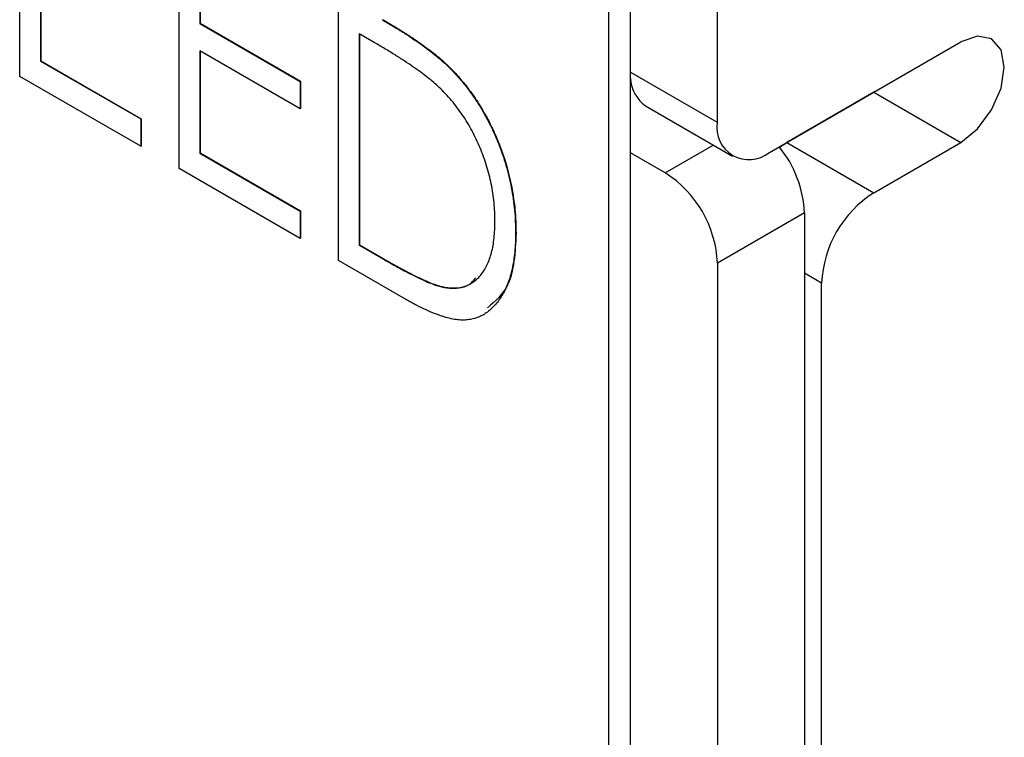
# Model space of a CAD drawing. Header units: millimetres. Extents: x 0 to 420, y 0 to 297.
# Tile 23 of 43: x 343.95 to 347.95, y 211.23 to 214.14. Entities that reach past the tile are written whole.
import ezdxf

# ---------------------------------------------------------------- set-up
doc = ezdxf.new("R2010")
doc.units = ezdxf.units.MM

msp = doc.modelspace()

# ---------------------------------------------------------------- linework, layer by layer
at = {"color": 7, "linetype": 'Continuous', "lineweight": 25}
for p, q in [((346.4284, 191.5588), (346.4284, 239.898)), ((346.34, 191.5078), (346.34, 230.3547)), ((346.7806, 217.3194), (346.7806, 213.7266)), ((343.947, 213.9131), (343.947, 214.9933)), ((344.5946, 213.5393), (344.5946, 214.6195)), ((344.6786, 214.4602), (344.6786, 214.1279)), ((344.6803, 214.4592), (344.6803, 214.1289)), ((344.031, 214.3909), (344.031, 213.9755)), ((344.0327, 214.3899), (344.0327, 213.9765)), ((345.2422, 213.1654), (345.2422, 214.2456)), ((344.6786, 214.1279), (344.6803, 214.1289)), ((344.6786, 214.1279), (345.0863, 213.8925)), ((344.6803, 214.1289), (345.0881, 213.8935)), ((345.3867, 214.0514), (345.3262, 214.0864)), ((345.3262, 214.0864), (345.3262, 213.2277)), ((345.3279, 214.0853), (345.3279, 213.2288)), ((345.0863, 213.7817), (344.6786, 214.0171)), ((344.6786, 214.0171), (344.6786, 213.6016)), ((346.9927, 213.6041), (347.7705, 214.0532)), ((344.6803, 214.016), (344.6803, 213.6026)), ((344.031, 213.9755), (344.0327, 213.9765)), ((344.031, 213.9755), (344.4387, 213.7401)), ((344.0327, 213.9765), (344.4405, 213.7411)), ((345.6976, 213.9438), (345.6993, 213.9448)), ((344.4387, 213.6293), (343.947, 213.9131)), ((345.0863, 213.8925), (345.0881, 213.8935)), ((345.0863, 213.8925), (345.0863, 213.7817)), ((345.0881, 213.8935), (345.0881, 213.7827)), ((347.417, 213.849), (347.0634, 213.6449)), ((347.4215, 213.8517), (347.417, 213.849)), ((347.417, 213.849), (347.7705, 213.6449)), ((345.0863, 213.7817), (345.0881, 213.7827)), ((346.4892, 213.7934), (346.8427, 213.5893)), ((344.4387, 213.7401), (344.4405, 213.7411)), ((344.4387, 213.7401), (344.4387, 213.6293)), ((344.4405, 213.7411), (344.4405, 213.6303)), ((344.4387, 213.6293), (344.4405, 213.6303)), ((347.0342, 213.6257), (347.0634, 213.6449)), ((347.0634, 213.6449), (347.417, 213.4408)), ((347.417, 213.4408), (347.7705, 213.6449)), ((344.6786, 213.6016), (344.6803, 213.6026)), ((344.6786, 213.6016), (345.0863, 213.3662)), ((344.6803, 213.6026), (345.0881, 213.3672)), ((346.5698, 213.5217), (346.4284, 213.6033)), ((345.0863, 213.2554), (344.5946, 213.5393)), ((345.0863, 213.3662), (345.0881, 213.3672)), ((345.0863, 213.3662), (345.0863, 213.2554)), ((345.0881, 213.3672), (345.0881, 213.2564)), ((347.1355, 213.3584), (346.7819, 213.1543)), ((347.1355, 213.3584), (347.1355, 190.3298)), ((345.9618, 213.2765), (345.9636, 213.2775)), ((345.0863, 213.2554), (345.0881, 213.2564)), ((345.3262, 213.2277), (345.3279, 213.2288)), ((345.3262, 213.2277), (345.4249, 213.1707)), ((345.3279, 213.2288), (345.4267, 213.1717)), ((345.5139, 213.0085), (345.2422, 213.1654)), ((345.4249, 213.1707), (345.4267, 213.1717)), ((346.7819, 213.1543), (346.7819, 190.1257)), ((345.671, 213.0562), (345.6727, 213.0572)), ((347.2049, 190.3714), (347.2049, 213.0734))]:
    msp.add_line(p, q, dxfattribs=at)
at = {"color": 8, "linetype": 'Continuous', "lineweight": 25}
for p, q in [((346.4284, 213.93), (346.7806, 213.7266)), ((346.4284, 213.8891), (346.4302, 213.8902)), ((346.5698, 213.5217), (346.7648, 213.6343)), ((347.2049, 213.0734), (347.1355, 213.1134))]:
    msp.add_line(p, q, dxfattribs=at)
at = {"color": 7, "linetype": 'Continuous', "lineweight": 25, "flags": 128}
msp.add_lwpolyline([(347.7705, 213.6449), (347.8382, 213.6995), (347.8955, 213.7768), (347.9339, 213.8652), (347.9473, 213.9511), (347.9339, 214.0214), (347.8955, 214.0655), (347.8382, 214.0767), (347.7705, 214.0532)], dxfattribs=at)
at = {"color": 7, "linetype": 'Continuous', "lineweight": 25}
for centre, radius, start, end in [((346.5784, 213.9144), 0.1504, 183.9945, 233.6131), ((346.9099, 213.7057), 0.131, 170.7872, 309.2038), ((346.6757, 213.337), 0.4603, 2.6604, 38.8377), ((346.3214, 213.1333), 0.461, 2.6054, 57.3946), ((347.6654, 213.0524), 0.461, 122.6053, 177.3945)]:
    msp.add_arc(centre, radius, start, end, dxfattribs=at)
for points, knots in [([(345.4193, 214.1434), (345.4347, 214.1343), (345.4645, 214.1169), (345.5075, 214.0904), (345.5472, 214.0645), (345.5837, 214.0391), (345.617, 214.0147), (345.6469, 213.9907), (345.6735, 213.9676), (345.6899, 213.9514), (345.6976, 213.9438)], [0, 0, 0, 0, 0.164344, 0.316794, 0.458147, 0.588563, 0.707492, 0.815269, 0.912897, 1, 1, 1, 1]), ([(345.4211, 214.1444), (345.4365, 214.1354), (345.4663, 214.1179), (345.5092, 214.0914), (345.549, 214.0655), (345.5855, 214.0401), (345.6187, 214.0157), (345.6486, 213.9917), (345.6753, 213.9686), (345.6916, 213.9524), (345.6993, 213.9448)], [0, 0, 0, 0, 0.164344, 0.316794, 0.458147, 0.588563, 0.707492, 0.815269, 0.912897, 1, 1, 1, 1]), ([(345.6511, 213.8685), (345.6439, 213.8752), (345.6285, 213.8894), (345.6035, 213.9096), (345.5753, 213.9311), (345.5439, 213.9535), (345.5092, 213.9767), (345.4712, 214.0009), (345.4301, 214.0262), (345.4015, 214.0428), (345.3867, 214.0514)], [0, 0, 0, 0, 0.084774, 0.180312, 0.28709, 0.406015, 0.536482, 0.678682, 0.833402, 1, 1, 1, 1]), ([(345.6976, 213.9438), (345.7077, 213.9332), (345.7278, 213.9121), (345.7564, 213.8779), (345.7832, 213.8421), (345.8087, 213.8051), (345.8319, 213.766), (345.8539, 213.7259), (345.8738, 213.6839), (345.8922, 213.6406), (345.9086, 213.5964), (345.923, 213.5517), (345.9348, 213.5066), (345.945, 213.4611), (345.9522, 213.4154), (345.958, 213.369), (345.9611, 213.3225), (345.9616, 213.292), (345.9618, 213.2765)], [0, 0, 0, 0, 0.059398, 0.117804, 0.175649, 0.233437, 0.291249, 0.349576, 0.409329, 0.470372, 0.532591, 0.595119, 0.658625, 0.723231, 0.789405, 0.857649, 0.927742, 1, 1, 1, 1]), ([(345.6993, 213.9448), (345.7095, 213.9342), (345.7296, 213.9131), (345.7582, 213.8789), (345.785, 213.8431), (345.8105, 213.8061), (345.8336, 213.7671), (345.8557, 213.7269), (345.8756, 213.6849), (345.894, 213.6417), (345.9104, 213.5975), (345.9247, 213.5527), (345.9366, 213.5076), (345.9467, 213.4621), (345.954, 213.4164), (345.9598, 213.37), (345.9629, 213.3235), (345.9633, 213.293), (345.9636, 213.2775)], [0, 0, 0, 0, 0.059398, 0.117804, 0.175649, 0.233437, 0.291249, 0.349576, 0.409329, 0.470372, 0.532591, 0.595119, 0.658625, 0.723231, 0.789405, 0.857649, 0.927742, 1, 1, 1, 1]), ([(345.8779, 213.3252), (345.8777, 213.3379), (345.8773, 213.3629), (345.8745, 213.401), (345.8698, 213.4386), (345.8632, 213.4761), (345.8549, 213.5132), (345.8445, 213.55), (345.8323, 213.5865), (345.8183, 213.6226), (345.8026, 213.6577), (345.7855, 213.6919), (345.7666, 213.7245), (345.7466, 213.7562), (345.7248, 213.7863), (345.7018, 213.8153), (345.6771, 213.8428), (345.6598, 213.8599), (345.6511, 213.8685)], [0, 0, 0, 0, 0.072235, 0.141829, 0.209054, 0.274618, 0.338839, 0.40167, 0.463864, 0.525432, 0.586208, 0.645431, 0.704074, 0.762298, 0.820336, 0.879142, 0.938766, 1, 1, 1, 1]), ([(345.671, 213.0562), (345.6788, 213.0551), (345.6944, 213.053), (345.7168, 213.0526), (345.7376, 213.0555), (345.7575, 213.0603), (345.7756, 213.0687), (345.7927, 213.0794), (345.8086, 213.0927), (345.8229, 213.1088), (345.8358, 213.1275), (345.8471, 213.1486), (345.8568, 213.1719), (345.8643, 213.198), (345.8706, 213.2261), (345.8748, 213.2569), (345.8772, 213.29), (345.8776, 213.3133), (345.8779, 213.3252)], [0, 0, 0, 0, 0.059658, 0.118319, 0.176002, 0.23344, 0.290884, 0.349178, 0.408074, 0.468667, 0.53039, 0.592632, 0.655752, 0.720395, 0.787156, 0.855716, 0.926408, 1, 1, 1, 1]), ([(345.9618, 213.2765), (345.9616, 213.2633), (345.9612, 213.2372), (345.9589, 213.1997), (345.9542, 213.1649), (345.9484, 213.1318), (345.9403, 213.1014), (345.9312, 213.0725), (345.9196, 213.0466), (345.9067, 213.0226), (345.8923, 213.0013), (345.8769, 212.9823), (345.8605, 212.9658), (345.8429, 212.9523), (345.8245, 212.941), (345.8047, 212.9327), (345.784, 212.9268), (345.7623, 212.9233), (345.7388, 212.9229), (345.7132, 212.9258), (345.6853, 212.932), (345.6554, 212.9411), (345.6232, 212.9532), (345.5887, 212.9687), (345.5521, 212.9869), (345.5269, 213.0012), (345.5139, 213.0085)], [0, 0, 0, 0, 0.047591, 0.093744, 0.138658, 0.182637, 0.225674, 0.268046, 0.309925, 0.35122, 0.391858, 0.430949, 0.469216, 0.506063, 0.542432, 0.578163, 0.613445, 0.648473, 0.684358, 0.722083, 0.761938, 0.803977, 0.848876, 0.896245, 0.946758, 1, 1, 1, 1]), ([(345.9636, 213.2775), (345.9599, 213.1991), (345.9535, 213.0642), (345.8789, 213.0003), (345.8477, 212.9735)], [0, 0, 0, 0, 0.581315, 1, 1, 1, 1]), ([(345.4249, 213.1707), (345.4392, 213.1626), (345.4665, 213.147), (345.5058, 213.1256), (345.5416, 213.107), (345.5741, 213.0912), (345.6032, 213.0783), (345.6289, 213.0678), (345.6512, 213.0604), (345.6647, 213.0575), (345.671, 213.0562)], [0, 0, 0, 0, 0.172244, 0.3301934, 0.475432, 0.6065481, 0.7244263, 0.8291286, 0.9204072, 1, 1, 1, 1]), ([(345.4267, 213.1717), (345.4409, 213.1636), (345.4682, 213.148), (345.5075, 213.1266), (345.5434, 213.108), (345.5759, 213.0922), (345.605, 213.0793), (345.6307, 213.0688), (345.653, 213.0615), (345.6665, 213.0585), (345.6727, 213.0572)], [0, 0, 0, 0, 0.172244, 0.3301934, 0.475432, 0.6065481, 0.7244263, 0.8291286, 0.9204072, 1, 1, 1, 1]), ([(345.6727, 213.0572), (345.7103, 213.0537), (345.762, 213.049), (345.7916, 213.0849), (345.7997, 213.0947)], [0, 0, 0, 0, 0.726833, 1, 1, 1, 1])]:
    msp.add_open_spline(points, degree=3, knots=knots, dxfattribs=at)

doc.saveas('drawing.dxf')
